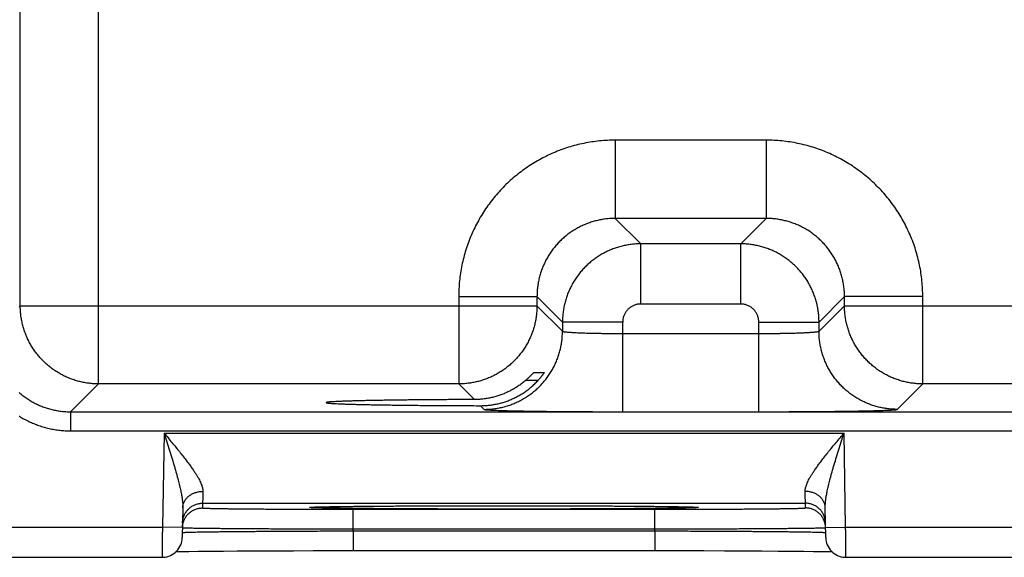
# Model space of a CAD drawing. Header units: inches. Extents: x 0 to 34, y 0 to 22.
# Tile 68 of 93: x 19.778 to 20.758, y 14.004 to 14.54. Entities that reach past the tile are written whole.
import ezdxf

# ---------------------------------------------------------------- set-up
doc = ezdxf.new("R2010")
doc.units = ezdxf.units.IN
doc.header["$LTSCALE"] = 1.87
doc.header["$MEASUREMENT"] = 0
doc.layers.get('0').update_dxf_attribs({"linetype": 'CONTINUOUS'})

msp = doc.modelspace()

# ---------------------------------------------------------------- linework, layer by layer
at = {"color": 7, "linetype": 'CONTINUOUS'}
for p, q in [((19.85624, 14.17699), (19.85624, 17.2997)), ((19.77825, 14.25498), (19.77825, 17.22171)), ((20.52126, 14.41998), (20.37095, 14.41998)), ((20.37095, 14.41998), (20.37095, 14.34199)), ((20.52126, 14.41998), (20.52126, 14.34199)), ((20.52126, 14.34199), (20.37095, 14.34199)), ((20.37095, 14.34199), (20.39632, 14.31662)), ((20.52126, 14.34199), (20.49589, 14.31662)), ((20.49589, 14.31662), (20.39632, 14.31662)), ((20.39632, 14.25663), (20.39632, 14.31662)), ((20.49589, 14.25663), (20.49589, 14.31662)), ((20.21497, 14.264), (20.29296, 14.264)), ((20.21497, 14.264), (20.21497, 14.17699)), ((20.29296, 14.264), (20.31833, 14.23863)), ((20.29296, 14.264), (20.29296, 14.25498)), ((20.59925, 14.264), (20.57388, 14.23863)), ((20.67724, 14.264), (20.59925, 14.264)), ((20.59925, 14.25498), (20.59925, 14.264)), ((20.67724, 14.17699), (20.67724, 14.264)), ((19.7771, 14.25383), (19.77825, 14.25498)), ((19.77825, 14.25498), (20.29296, 14.25498)), ((20.29296, 14.25498), (20.31833, 14.22961)), ((20.49589, 14.25663), (20.39632, 14.25663)), ((20.57388, 14.22961), (20.59925, 14.25498)), ((20.59925, 14.25498), (21.22296, 14.25498)), ((20.37832, 14.23863), (20.31833, 14.23863)), ((20.31833, 14.23863), (20.31833, 14.22961)), ((20.37832, 14.14925), (20.37832, 14.23863)), ((20.51389, 14.23863), (20.57388, 14.23863)), ((20.51389, 14.14925), (20.51389, 14.23863)), ((20.57388, 14.22961), (20.57388, 14.23863)), ((20.37832, 14.22724), (20.51389, 14.22724)), ((20.28971, 14.18821), (20.3, 14.18821)), ((19.82842, 14.14917), (19.85624, 14.17699)), ((20.21497, 14.17699), (19.85624, 14.17699)), ((20.21497, 14.17699), (20.23057, 14.16139)), ((20.29403, 14.18048), (20.28166, 14.18048)), ((20.65187, 14.15162), (20.67724, 14.17699)), ((21.14497, 14.17699), (20.67724, 14.17699)), ((20.23669, 14.15527), (20.24034, 14.15162)), ((19.82842, 14.14917), (23.49879, 14.14917)), ((19.82842, 14.14917), (19.82842, 14.13017)), ((20.37832, 14.14925), (20.51389, 14.14925)), ((19.82842, 14.13017), (23.49879, 14.13017)), ((19.92143, 14.128), (19.91979, 14.03411)), ((19.92143, 14.128), (20.59878, 14.128)), ((20.60042, 14.03411), (20.59878, 14.128)), ((19.95986, 14.058), (19.95978, 14.05332)), ((19.95986, 14.058), (20.56034, 14.058)), ((20.08354, 14.05455), (20.08989, 14.05466)), ((20.08989, 14.05466), (20.09779, 14.05478)), ((20.09779, 14.05478), (20.10745, 14.0549)), ((20.10745, 14.0549), (20.11912, 14.05502)), ((20.11912, 14.05502), (20.13335, 14.05514)), ((20.13335, 14.05514), (20.14794, 14.05524)), ((20.14794, 14.05524), (20.16571, 14.05534)), ((20.16571, 14.05534), (20.18673, 14.05542)), ((20.18673, 14.05542), (20.20618, 14.05548)), ((20.20618, 14.05548), (20.22841, 14.05553)), ((20.22841, 14.05553), (20.24713, 14.05555)), ((20.24713, 14.05555), (20.26676, 14.05555)), ((20.26676, 14.05555), (20.28734, 14.05553)), ((20.28734, 14.05553), (20.31222, 14.05549)), ((20.31222, 14.05549), (20.33432, 14.05542)), ((20.33432, 14.05542), (20.35385, 14.05534)), ((20.35385, 14.05534), (20.37093, 14.05525)), ((20.37093, 14.05525), (20.38563, 14.05515)), ((20.38563, 14.05515), (20.40099, 14.05502)), ((20.40099, 14.05502), (20.41351, 14.05489)), ((20.41351, 14.05489), (20.4237, 14.05476)), ((20.4237, 14.05476), (20.43193, 14.05464)), ((20.43193, 14.05464), (20.43845, 14.05452)), ((20.56042, 14.05332), (20.56034, 14.058)), ((19.94013, 14.05351), (19.93961, 14.02376)), ((20.0688, 14.0541), (20.06901, 14.05411)), ((20.06901, 14.05411), (20.06928, 14.05413)), ((20.06928, 14.05413), (20.06962, 14.05415)), ((20.06962, 14.05415), (20.07003, 14.05417)), ((20.07003, 14.05417), (20.07077, 14.0542)), ((20.07077, 14.0542), (20.07165, 14.05424)), ((20.07165, 14.05424), (20.0731, 14.05429)), ((20.0731, 14.05429), (20.07543, 14.05436)), ((20.07543, 14.05436), (20.07856, 14.05445)), ((20.07856, 14.05445), (20.08354, 14.05455)), ((20.10974, 14.05201), (20.41047, 14.05201)), ((20.10974, 14.03236), (20.10974, 14.05201)), ((20.41047, 14.03236), (20.41047, 14.05201)), ((20.43845, 14.05452), (20.44342, 14.0544)), ((20.44342, 14.0544), (20.44638, 14.05432)), ((20.44638, 14.05432), (20.44804, 14.05426)), ((20.44804, 14.05426), (20.44931, 14.05421)), ((20.44931, 14.05421), (20.44998, 14.05418)), ((20.44998, 14.05418), (20.45052, 14.05415)), ((20.45052, 14.05415), (20.45095, 14.05413)), ((20.58059, 14.02376), (20.58007, 14.05351)), ((19.7501, 14.03411), (19.91979, 14.03411)), ((19.93979, 14.03376), (19.91979, 14.03411)), ((20.1097, 14.03044), (20.10974, 14.03236)), ((20.1097, 14.03044), (20.4105, 14.03044)), ((20.1097, 14.03044), (20.1097, 14.01079)), ((20.10974, 14.03236), (20.41047, 14.03236)), ((20.4105, 14.03044), (20.41047, 14.03236)), ((20.4105, 14.03044), (20.4105, 14.01079)), ((20.58042, 14.03376), (20.60042, 14.03411)), ((20.60042, 14.03411), (20.84979, 14.03411)), ((19.9335, 14.00974), (19.93893, 14.00985)), ((19.93893, 14.00985), (19.94614, 14.00997)), ((19.94614, 14.00997), (19.95538, 14.01009)), ((19.95538, 14.01009), (19.96682, 14.01022)), ((19.96682, 14.01022), (19.98067, 14.01034)), ((19.98067, 14.01034), (19.99434, 14.01044)), ((19.99434, 14.01044), (20.01029, 14.01054)), ((20.01029, 14.01054), (20.02887, 14.01063)), ((20.02887, 14.01063), (20.05044, 14.0107)), ((20.05044, 14.0107), (20.07008, 14.01075)), ((20.07008, 14.01075), (20.09209, 14.01078)), ((20.09209, 14.01078), (20.43607, 14.01077)), ((20.43607, 14.01077), (20.45923, 14.01073)), ((20.45923, 14.01073), (20.47964, 14.01067)), ((20.47964, 14.01067), (20.49758, 14.0106)), ((20.49758, 14.0106), (20.51695, 14.0105)), ((20.51695, 14.0105), (20.53331, 14.01039)), ((20.53331, 14.01039), (20.5471, 14.01028)), ((20.5471, 14.01028), (20.55867, 14.01016)), ((20.55867, 14.01016), (20.5683, 14.01005)), ((20.5683, 14.01005), (20.5762, 14.00994)), ((20.5762, 14.00994), (20.58257, 14.00983)), ((20.58257, 14.00983), (20.5867, 14.00974)), ((19.74075, 14.00411), (19.91962, 14.00411)), ((20.60059, 14.00411), (20.84962, 14.00411))]:
    msp.add_line(p, q, dxfattribs=at)
for points in [[(20.06862, 14.05408), (20.06863, 14.05408), (20.06867, 14.05409), (20.06872, 14.05409), (20.0688, 14.0541)], [(20.45095, 14.05413), (20.45126, 14.05411), (20.45138, 14.0541), (20.45147, 14.05409), (20.45154, 14.05409), (20.45157, 14.05408), (20.45158, 14.05408)], [(19.91962, 14.00411), (19.92065, 14.00413), (19.92252, 14.00432), (19.92436, 14.00468), (19.92616, 14.00521), (19.9279, 14.00591), (19.92957, 14.00676), (19.93115, 14.00777), (19.93263, 14.00892), (19.934, 14.01021), (19.93524, 14.01162), (19.93634, 14.01314), (19.93729, 14.01475), (19.93809, 14.01645), (19.93873, 14.01822), (19.9392, 14.02003), (19.93949, 14.02189), (19.93961, 14.02376)], [(20.58059, 14.02376), (20.58071, 14.02189), (20.58101, 14.02003), (20.58148, 14.01822), (20.58211, 14.01645), (20.58291, 14.01475), (20.58387, 14.01314), (20.58497, 14.01162), (20.58621, 14.01021), (20.58757, 14.00892), (20.58905, 14.00777), (20.59063, 14.00676), (20.5923, 14.00591), (20.59404, 14.00521), (20.59584, 14.00468), (20.59768, 14.00432), (20.59955, 14.00413), (20.60059, 14.00411)]]:
    msp.add_lwpolyline(points, dxfattribs=at)
for points, knots in [([(20.37095, 14.41998), (20.36834, 14.41998), (20.3631, 14.41984), (20.35526, 14.41925), (20.34743, 14.41826), (20.33964, 14.41687), (20.33193, 14.41509), (20.32431, 14.41291), (20.31682, 14.41035), (20.30946, 14.40742), (20.30227, 14.40412), (20.29526, 14.40046), (20.28844, 14.39645), (20.28183, 14.3921), (20.27545, 14.38741), (20.26932, 14.38241), (20.26345, 14.37711), (20.25785, 14.37151), (20.25254, 14.36564), (20.24754, 14.35951), (20.24286, 14.35313), (20.23851, 14.34652), (20.23449, 14.3397), (20.23083, 14.33269), (20.22753, 14.3255), (20.2246, 14.31815), (20.22204, 14.31065), (20.21986, 14.30303), (20.21808, 14.29531), (20.21669, 14.28752), (20.2157, 14.27969), (20.2151, 14.27185), (20.21497, 14.26661), (20.21497, 14.264)], [0, 0, 0, 0, 0.031979, 0.064086, 0.096291, 0.128566, 0.160883, 0.193216, 0.225536, 0.257829, 0.290105, 0.322378, 0.354659, 0.386949, 0.419243, 0.451534, 0.483821, 0.516107, 0.548394, 0.580687, 0.612982, 0.645273, 0.677553, 0.709824, 0.7421, 0.774397, 0.806726, 0.839071, 0.871402, 0.903689, 0.935904, 0.968018, 1, 1, 1, 1]), ([(20.67724, 14.264), (20.67723, 14.26661), (20.6771, 14.27185), (20.67651, 14.27969), (20.67552, 14.28752), (20.67413, 14.2953), (20.67235, 14.30302), (20.67017, 14.31064), (20.66761, 14.31813), (20.66468, 14.32548), (20.66138, 14.33267), (20.65772, 14.33969), (20.65371, 14.34651), (20.64936, 14.35311), (20.64467, 14.35949), (20.63967, 14.36563), (20.63437, 14.3715), (20.62877, 14.3771), (20.6229, 14.3824), (20.61677, 14.3874), (20.61039, 14.39209), (20.60378, 14.39644), (20.59696, 14.40045), (20.58995, 14.40411), (20.58276, 14.40741), (20.5754, 14.41035), (20.56791, 14.41291), (20.56029, 14.41508), (20.55257, 14.41687), (20.54478, 14.41826), (20.53695, 14.41925), (20.52911, 14.41984), (20.52387, 14.41998), (20.52126, 14.41998)], [0, 0, 0, 0, 0.031979, 0.064086, 0.096291, 0.128566, 0.160883, 0.193216, 0.225536, 0.257829, 0.290105, 0.322378, 0.354659, 0.386949, 0.419243, 0.451534, 0.483821, 0.516107, 0.548394, 0.580687, 0.612982, 0.645273, 0.677553, 0.709824, 0.7421, 0.774397, 0.806726, 0.839071, 0.871402, 0.903689, 0.935904, 0.968018, 1, 1, 1, 1]), ([(20.37095, 14.34199), (20.36938, 14.34199), (20.36623, 14.34189), (20.36153, 14.34147), (20.35686, 14.34076), (20.35225, 14.33977), (20.34771, 14.3385), (20.34325, 14.33696), (20.33889, 14.33516), (20.33466, 14.3331), (20.33056, 14.33079), (20.3266, 14.32823), (20.32281, 14.32544), (20.3192, 14.32243), (20.31577, 14.3192), (20.31254, 14.31577), (20.30952, 14.31216), (20.30673, 14.30836), (20.30417, 14.3044), (20.30185, 14.3003), (20.29979, 14.29606), (20.29798, 14.2917), (20.29644, 14.28724), (20.29518, 14.28269), (20.29419, 14.27808), (20.29348, 14.27342), (20.29305, 14.26872), (20.29296, 14.26557), (20.29296, 14.264)], [0, 0, 0, 0, 0.038497, 0.077002, 0.115502, 0.153996, 0.19248, 0.230953, 0.26941, 0.30785, 0.346268, 0.384669, 0.423062, 0.461457, 0.499861, 0.538279, 0.576713, 0.615163, 0.653624, 0.692091, 0.730564, 0.769041, 0.807523, 0.846009, 0.884498, 0.922993, 0.961494, 1, 1, 1, 1]), ([(20.59925, 14.264), (20.59925, 14.26557), (20.59915, 14.26872), (20.59873, 14.27342), (20.59802, 14.27808), (20.59703, 14.2827), (20.59576, 14.28724), (20.59422, 14.2917), (20.59242, 14.29605), (20.59036, 14.30029), (20.58804, 14.30439), (20.58549, 14.30834), (20.5827, 14.31213), (20.57969, 14.31575), (20.57646, 14.31918), (20.57303, 14.32241), (20.56941, 14.32542), (20.56562, 14.32822), (20.56166, 14.33078), (20.55755, 14.33309), (20.55331, 14.33516), (20.54896, 14.33696), (20.5445, 14.3385), (20.53995, 14.33977), (20.53534, 14.34076), (20.53068, 14.34147), (20.52598, 14.34189), (20.52283, 14.34199), (20.52126, 14.34199)], [0, 0, 0, 0, 0.038497, 0.077002, 0.115502, 0.153996, 0.19248, 0.230953, 0.26941, 0.30785, 0.346268, 0.384669, 0.423062, 0.461457, 0.499861, 0.538279, 0.576713, 0.615163, 0.653624, 0.692091, 0.730564, 0.769041, 0.807523, 0.846009, 0.884498, 0.922993, 0.961494, 1, 1, 1, 1]), ([(20.39632, 14.31662), (20.39475, 14.31662), (20.3916, 14.31652), (20.38691, 14.31609), (20.38225, 14.31538), (20.37763, 14.31439), (20.37309, 14.31312), (20.36864, 14.31159), (20.36428, 14.30978), (20.36005, 14.30772), (20.35595, 14.3054), (20.352, 14.30285), (20.3482, 14.30006), (20.34459, 14.29705), (20.34116, 14.29382), (20.33793, 14.29039), (20.33491, 14.28677), (20.33212, 14.28298), (20.32956, 14.27902), (20.32724, 14.27491), (20.32517, 14.27067), (20.32336, 14.26632), (20.32182, 14.26186), (20.32056, 14.25732), (20.31956, 14.2527), (20.31885, 14.24804), (20.31842, 14.24334), (20.31833, 14.2402), (20.31833, 14.23863)], [0, 0, 0, 0, 0.038467, 0.07695, 0.115437, 0.153919, 0.192395, 0.230861, 0.269314, 0.307752, 0.346177, 0.384588, 0.422991, 0.461394, 0.499807, 0.538238, 0.576686, 0.615147, 0.653618, 0.692097, 0.730582, 0.76907, 0.807559, 0.846048, 0.884537, 0.923027, 0.961517, 1, 1, 1, 1]), ([(20.57388, 14.23863), (20.57388, 14.2402), (20.57378, 14.24334), (20.57335, 14.24804), (20.57264, 14.2527), (20.57165, 14.25731), (20.57038, 14.26185), (20.56885, 14.26631), (20.56704, 14.27066), (20.56498, 14.2749), (20.56266, 14.279), (20.56011, 14.28295), (20.55732, 14.28674), (20.5543, 14.29036), (20.55108, 14.29379), (20.54765, 14.29702), (20.54403, 14.30003), (20.54024, 14.30283), (20.53628, 14.30539), (20.53217, 14.30771), (20.52793, 14.30978), (20.52358, 14.31158), (20.51912, 14.31312), (20.51458, 14.31439), (20.50996, 14.31538), (20.5053, 14.31609), (20.5006, 14.31652), (20.49746, 14.31662), (20.49589, 14.31662)], [0, 0, 0, 0, 0.038467, 0.07695, 0.115437, 0.153919, 0.192395, 0.230861, 0.269314, 0.307752, 0.346177, 0.384588, 0.422991, 0.461394, 0.499807, 0.538238, 0.576686, 0.615147, 0.653618, 0.692097, 0.730582, 0.76907, 0.807559, 0.846048, 0.884537, 0.923027, 0.961517, 1, 1, 1, 1]), ([(19.85624, 14.17699), (19.85466, 14.17699), (19.85152, 14.17708), (19.84683, 14.17751), (19.84217, 14.17822), (19.83756, 14.17921), (19.83302, 14.18048), (19.82857, 14.18202), (19.82421, 14.18382), (19.81997, 14.18589), (19.81587, 14.1882), (19.81191, 14.19076), (19.80811, 14.19356), (19.80449, 14.19658), (19.80106, 14.19981), (19.79783, 14.20324), (19.79481, 14.20686), (19.79202, 14.21066), (19.78946, 14.21462), (19.78714, 14.21872), (19.78508, 14.22296), (19.78327, 14.22732), (19.78174, 14.23177), (19.78047, 14.23631), (19.77948, 14.24092), (19.77877, 14.24558), (19.77834, 14.25027), (19.77825, 14.25341), (19.77825, 14.25498)], [0, 0, 0, 0, 0.038462, 0.076924, 0.115388, 0.153851, 0.192316, 0.230781, 0.269247, 0.307713, 0.346179, 0.384646, 0.423113, 0.46158, 0.500047, 0.538514, 0.576981, 0.615448, 0.653913, 0.692381, 0.730846, 0.76931, 0.807772, 0.846237, 0.884705, 0.923155, 0.961583, 1, 1, 1, 1]), ([(20.29296, 14.25498), (20.29296, 14.25341), (20.29286, 14.25026), (20.29243, 14.24557), (20.29172, 14.24091), (20.29073, 14.2363), (20.28947, 14.23176), (20.28793, 14.22731), (20.28612, 14.22295), (20.28406, 14.21871), (20.28174, 14.21461), (20.27918, 14.21065), (20.27639, 14.20685), (20.27337, 14.20323), (20.27014, 14.1998), (20.26671, 14.19657), (20.26308, 14.19355), (20.25929, 14.19076), (20.25533, 14.1882), (20.25122, 14.18588), (20.24698, 14.18382), (20.24263, 14.18201), (20.23817, 14.18048), (20.23363, 14.17921), (20.22903, 14.17822), (20.22437, 14.17751), (20.21968, 14.17708), (20.21654, 14.17699), (20.21497, 14.17699)], [0, 0, 0, 0, 0.038462, 0.076924, 0.115388, 0.153851, 0.192316, 0.230781, 0.269247, 0.307713, 0.346179, 0.384646, 0.423113, 0.46158, 0.500047, 0.538514, 0.576981, 0.615448, 0.653913, 0.692381, 0.730846, 0.76931, 0.807772, 0.846237, 0.884705, 0.923155, 0.961583, 1, 1, 1, 1]), ([(20.39632, 14.25663), (20.3958, 14.25663), (20.39476, 14.25658), (20.39321, 14.25638), (20.39167, 14.25604), (20.39017, 14.25557), (20.38871, 14.25497), (20.38731, 14.25424), (20.38599, 14.2534), (20.38474, 14.25244), (20.38358, 14.25137), (20.38251, 14.25021), (20.38155, 14.24896), (20.38071, 14.24764), (20.37998, 14.24624), (20.37938, 14.24478), (20.37891, 14.24328), (20.37857, 14.24174), (20.37836, 14.24019), (20.37832, 14.23915), (20.37832, 14.23863)], [0, 0, 0, 0, 0.055001, 0.110383, 0.166, 0.221714, 0.277394, 0.333007, 0.38861, 0.444244, 0.499901, 0.555564, 0.611212, 0.666826, 0.722451, 0.778158, 0.833908, 0.889563, 0.944976, 1, 1, 1, 1]), ([(20.51389, 14.23863), (20.51389, 14.23915), (20.51384, 14.24019), (20.51364, 14.24174), (20.5133, 14.24328), (20.51283, 14.24478), (20.51223, 14.24624), (20.5115, 14.24763), (20.51066, 14.24896), (20.5097, 14.25021), (20.50863, 14.25137), (20.50747, 14.25243), (20.50622, 14.25339), (20.5049, 14.25424), (20.5035, 14.25497), (20.50204, 14.25557), (20.50054, 14.25604), (20.499, 14.25638), (20.49745, 14.25658), (20.49641, 14.25663), (20.49589, 14.25663)], [0, 0, 0, 0, 0.055001, 0.110383, 0.166, 0.221714, 0.277394, 0.333007, 0.38861, 0.444244, 0.499901, 0.555564, 0.611212, 0.666826, 0.722451, 0.778158, 0.833908, 0.889563, 0.944976, 1, 1, 1, 1]), ([(20.67724, 14.17699), (20.67566, 14.17699), (20.67252, 14.17708), (20.66783, 14.17751), (20.66317, 14.17822), (20.65856, 14.17921), (20.65402, 14.18048), (20.64957, 14.18202), (20.64521, 14.18382), (20.64097, 14.18589), (20.63687, 14.1882), (20.63291, 14.19076), (20.62911, 14.19356), (20.62549, 14.19658), (20.62206, 14.19981), (20.61883, 14.20324), (20.61581, 14.20686), (20.61302, 14.21066), (20.61046, 14.21462), (20.60814, 14.21872), (20.60608, 14.22296), (20.60427, 14.22732), (20.60274, 14.23177), (20.60147, 14.23631), (20.60048, 14.24092), (20.59977, 14.24558), (20.59934, 14.25027), (20.59925, 14.25341), (20.59925, 14.25498)], [0, 0, 0, 0, 0.038462, 0.076924, 0.115388, 0.153851, 0.192316, 0.230781, 0.269247, 0.307713, 0.346179, 0.384646, 0.423113, 0.46158, 0.500047, 0.538514, 0.576981, 0.615448, 0.653913, 0.692381, 0.730846, 0.76931, 0.807772, 0.846237, 0.884705, 0.923155, 0.961583, 1, 1, 1, 1]), ([(20.24034, 14.15162), (20.24191, 14.15162), (20.24505, 14.15171), (20.24974, 14.15214), (20.2544, 14.15285), (20.25901, 14.15384), (20.26355, 14.15511), (20.26801, 14.15665), (20.27236, 14.15845), (20.2766, 14.16052), (20.2807, 14.16283), (20.28466, 14.16539), (20.28846, 14.16819), (20.29208, 14.1712), (20.29551, 14.17444), (20.29874, 14.17787), (20.30176, 14.18149), (20.30455, 14.18528), (20.30711, 14.18924), (20.30943, 14.19335), (20.31149, 14.19759), (20.3133, 14.20194), (20.31484, 14.2064), (20.3161, 14.21093), (20.31709, 14.21554), (20.3178, 14.2202), (20.31823, 14.2249), (20.31833, 14.22804), (20.31833, 14.22961)], [0, 0, 0, 0, 0.038458, 0.076918, 0.115377, 0.153838, 0.192299, 0.23076, 0.269223, 0.307685, 0.346148, 0.384612, 0.423075, 0.461539, 0.500003, 0.538466, 0.57693, 0.615393, 0.653856, 0.692319, 0.730781, 0.769243, 0.807704, 0.846165, 0.884624, 0.923084, 0.961542, 1, 1, 1, 1]), ([(20.31833, 14.22961), (20.31836, 14.22953), (20.3186, 14.22941), (20.31904, 14.22927), (20.31974, 14.22912), (20.32068, 14.22897), (20.32186, 14.22883), (20.32327, 14.22869), (20.32492, 14.22855), (20.32679, 14.22841), (20.32887, 14.22828), (20.33117, 14.22816), (20.33366, 14.22804), (20.33633, 14.22793), (20.33919, 14.22782), (20.3422, 14.22772), (20.34537, 14.22763), (20.34867, 14.22755), (20.3521, 14.22748), (20.35564, 14.22742), (20.35927, 14.22736), (20.36299, 14.22732), (20.36676, 14.22728), (20.37059, 14.22726), (20.37445, 14.22724), (20.37703, 14.22724), (20.37832, 14.22724)], [0, 0, 0, 0, 0.00413, 0.01195, 0.023749, 0.039557, 0.05934, 0.083031, 0.110538, 0.14175, 0.176541, 0.214766, 0.256267, 0.300872, 0.348394, 0.398635, 0.451384, 0.506421, 0.563518, 0.622436, 0.68293, 0.744744, 0.80762, 0.871299, 0.935517, 1, 1, 1, 1]), ([(20.51389, 14.22724), (20.51518, 14.22724), (20.51776, 14.22724), (20.52162, 14.22726), (20.52544, 14.22728), (20.52922, 14.22732), (20.53293, 14.22736), (20.53656, 14.22742), (20.5401, 14.22748), (20.54353, 14.22755), (20.54684, 14.22763), (20.55, 14.22772), (20.55302, 14.22782), (20.55587, 14.22793), (20.55855, 14.22804), (20.56104, 14.22816), (20.56333, 14.22828), (20.56542, 14.22841), (20.56729, 14.22855), (20.56893, 14.22869), (20.57035, 14.22883), (20.57153, 14.22897), (20.57247, 14.22912), (20.57317, 14.22927), (20.57361, 14.22941), (20.57384, 14.22953), (20.57388, 14.22961)], [0, 0, 0, 0, 0.064483, 0.128701, 0.19238, 0.255256, 0.31707, 0.377564, 0.436482, 0.493579, 0.548616, 0.601365, 0.651606, 0.699128, 0.743733, 0.785234, 0.823459, 0.85825, 0.889462, 0.916969, 0.94066, 0.960443, 0.976251, 0.98805, 0.99587, 1, 1, 1, 1]), ([(20.65187, 14.15162), (20.6503, 14.15162), (20.64715, 14.15171), (20.64246, 14.15214), (20.6378, 14.15285), (20.63319, 14.15384), (20.62865, 14.15511), (20.6242, 14.15665), (20.61984, 14.15845), (20.61561, 14.16052), (20.6115, 14.16283), (20.60754, 14.16539), (20.60375, 14.16819), (20.60013, 14.1712), (20.59669, 14.17444), (20.59346, 14.17787), (20.59045, 14.18149), (20.58765, 14.18528), (20.58509, 14.18924), (20.58278, 14.19335), (20.58071, 14.19759), (20.57891, 14.20194), (20.57737, 14.2064), (20.5761, 14.21093), (20.57511, 14.21554), (20.5744, 14.2202), (20.57397, 14.2249), (20.57388, 14.22804), (20.57388, 14.22961)], [0, 0, 0, 0, 0.038458, 0.076918, 0.115377, 0.153838, 0.192299, 0.23076, 0.269223, 0.307685, 0.346148, 0.384612, 0.423075, 0.461539, 0.500003, 0.538466, 0.57693, 0.615393, 0.653856, 0.692319, 0.730781, 0.769243, 0.807704, 0.846165, 0.884624, 0.923084, 0.961542, 1, 1, 1, 1]), ([(20.28166, 14.18048), (20.28203, 14.18079), (20.28273, 14.18141), (20.28374, 14.18232), (20.28467, 14.18319), (20.28552, 14.18401), (20.28629, 14.18476), (20.28697, 14.18544), (20.28756, 14.18604), (20.28807, 14.18657), (20.28851, 14.18702), (20.28886, 14.18739), (20.28915, 14.18769), (20.28937, 14.18791), (20.28953, 14.18808), (20.28964, 14.18816), (20.28969, 14.18821), (20.28971, 14.18821)], [0, 0, 0, 0, 0.129156, 0.251572, 0.365918, 0.471753, 0.568027, 0.654065, 0.730037, 0.7957, 0.851303, 0.897496, 0.934446, 0.962591, 0.98264, 0.994937, 1, 1, 1, 1]), ([(20.3, 14.18821), (20.30002, 14.18821), (20.29999, 14.18814), (20.29995, 14.18807), (20.29984, 14.18788), (20.29969, 14.18765), (20.29948, 14.18733), (20.29922, 14.18694), (20.2989, 14.18648), (20.29851, 14.18594), (20.29805, 14.18532), (20.29753, 14.18464), (20.29695, 14.1839), (20.2963, 14.1831), (20.2956, 14.18225), (20.29483, 14.18137), (20.2943, 14.18078), (20.29403, 14.18048)], [0, 0, 0, 0, 0.003267, 0.0145, 0.034464, 0.063369, 0.101625, 0.14975, 0.207832, 0.275643, 0.353538, 0.441362, 0.538195, 0.643006, 0.755725, 0.87523, 1, 1, 1, 1]), ([(20.2601, 14.15884), (20.2615, 14.15928), (20.26427, 14.16023), (20.26835, 14.16191), (20.27237, 14.16384), (20.27629, 14.16601), (20.28012, 14.16843), (20.28383, 14.17109), (20.2874, 14.17398), (20.29082, 14.17711), (20.29298, 14.17933), (20.29403, 14.18048)], [0, 0, 0, 0, 0.107696, 0.216126, 0.325393, 0.435538, 0.546676, 0.658739, 0.77174, 0.885511, 1, 1, 1, 1]), ([(20.28166, 14.18048), (20.28058, 14.17954), (20.27836, 14.17773), (20.2749, 14.17521), (20.27134, 14.1729), (20.26768, 14.17079), (20.26393, 14.1689), (20.26139, 14.16778), (20.2601, 14.16725)], [0, 0, 0, 0, 0.169498, 0.337871, 0.505137, 0.671262, 0.836237, 1, 1, 1, 1]), ([(19.77709, 14.16843), (19.77814, 14.16752), (19.78042, 14.16563), (19.78407, 14.16294), (19.78803, 14.16038), (19.79214, 14.15806), (19.79638, 14.156), (19.80073, 14.15419), (19.80519, 14.15266), (19.80973, 14.15139), (19.81434, 14.1504), (19.81901, 14.14969), (19.8237, 14.14926), (19.82685, 14.14917), (19.82842, 14.14917)], [0, 0, 0, 0, 0.074497, 0.158586, 0.242705, 0.326839, 0.410974, 0.49511, 0.579251, 0.663396, 0.747549, 0.831704, 0.915856, 1, 1, 1, 1]), ([(20.2601, 14.16725), (20.25875, 14.1667), (20.25603, 14.16567), (20.25188, 14.16436), (20.24768, 14.16329), (20.24344, 14.16245), (20.23917, 14.16185), (20.23488, 14.16148), (20.23201, 14.16139), (20.23057, 14.16139)], [0, 0, 0, 0, 0.144497, 0.288137, 0.431028, 0.573541, 0.715677, 0.857808, 1, 1, 1, 1]), ([(20.23057, 14.16139), (20.22768, 14.16138), (20.22194, 14.16136), (20.21337, 14.16132), (20.20492, 14.16128), (20.19661, 14.16123), (20.18846, 14.16117), (20.18048, 14.1611), (20.17271, 14.16103), (20.16515, 14.16095), (20.15782, 14.16086), (20.15075, 14.16077), (20.14395, 14.16067), (20.13744, 14.16057), (20.13124, 14.16046), (20.12535, 14.16035), (20.1198, 14.16023), (20.1146, 14.1601), (20.10976, 14.15998), (20.10529, 14.15984), (20.10121, 14.15971), (20.09752, 14.15957), (20.09423, 14.15943), (20.09136, 14.15928), (20.08891, 14.15914), (20.08687, 14.15899), (20.08531, 14.15885), (20.08407, 14.15869), (20.08348, 14.15858), (20.08295, 14.15843), (20.08297, 14.15835), (20.08297, 14.15834)], [0, 0, 0, 0, 0.058634, 0.116682, 0.173929, 0.230186, 0.28543, 0.339491, 0.39217, 0.44336, 0.493009, 0.540931, 0.58696, 0.631071, 0.673144, 0.713021, 0.750607, 0.785876, 0.818696, 0.848953, 0.876623, 0.901639, 0.923908, 0.943372, 0.960023, 0.973799, 0.984658, 0.992597, 0.99762, 0.999819, 1, 1, 1, 1]), ([(20.08297, 14.15834), (20.08299, 14.1583), (20.08327, 14.15808), (20.08384, 14.15806), (20.0849, 14.15786), (20.08636, 14.15774), (20.08826, 14.15758), (20.09058, 14.15744), (20.09333, 14.15729), (20.09649, 14.15715), (20.10006, 14.15701), (20.10402, 14.15687), (20.10838, 14.15674), (20.11311, 14.15661), (20.1182, 14.15649), (20.12365, 14.15636), (20.12944, 14.15625), (20.13555, 14.15614), (20.14197, 14.15603), (20.14869, 14.15593), (20.15568, 14.15584), (20.16293, 14.15575), (20.17042, 14.15567), (20.17813, 14.1556), (20.18605, 14.15553), (20.19415, 14.15547), (20.20242, 14.15541), (20.21083, 14.15537), (20.21936, 14.15533), (20.22799, 14.1553), (20.23378, 14.15528), (20.23669, 14.15527)], [0, 0, 0, 0, 0.001242, 0.00523, 0.012018, 0.02161, 0.033994, 0.049163, 0.067066, 0.087638, 0.11087, 0.1367, 0.165033, 0.195799, 0.228974, 0.264443, 0.302074, 0.34184, 0.383645, 0.427335, 0.472789, 0.519982, 0.568752, 0.618917, 0.670422, 0.723167, 0.776956, 0.831622, 0.887144, 0.94334, 1, 1, 1, 1]), ([(20.23669, 14.15527), (20.23801, 14.15527), (20.24065, 14.15533), (20.2446, 14.15563), (20.24852, 14.15612), (20.25242, 14.15681), (20.25629, 14.15771), (20.25884, 14.15844), (20.2601, 14.15884)], [0, 0, 0, 0, 0.166723, 0.3331, 0.499371, 0.665779, 0.832571, 1, 1, 1, 1]), ([(19.7771, 14.14486), (19.77721, 14.14479), (19.77883, 14.14378), (19.78204, 14.14192), (19.78683, 14.13949), (19.79174, 14.13732), (19.79677, 14.13543), (19.8019, 14.13382), (19.80711, 14.13249), (19.81238, 14.13146), (19.81771, 14.13072), (19.82306, 14.13027), (19.82663, 14.13017), (19.82842, 14.13017)], [0, 0, 0, 0, 0.00705, 0.10632, 0.205619, 0.304939, 0.404253, 0.503556, 0.602889, 0.702278, 0.801658, 0.90093, 1, 1, 1, 1]), ([(20.24034, 14.15162), (20.24042, 14.15154), (20.24077, 14.15147), (20.24142, 14.15134), (20.24247, 14.15123), (20.24387, 14.15111), (20.24564, 14.15099), (20.24777, 14.15088), (20.25024, 14.15076), (20.25306, 14.15065), (20.25622, 14.15054), (20.2597, 14.15043), (20.2635, 14.15032), (20.26761, 14.15022), (20.27202, 14.15012), (20.27671, 14.15003), (20.28168, 14.14994), (20.28691, 14.14985), (20.29238, 14.14977), (20.29809, 14.1497), (20.304, 14.14963), (20.31012, 14.14957), (20.31642, 14.14951), (20.32288, 14.14945), (20.32951, 14.14941), (20.33627, 14.14936), (20.34314, 14.14933), (20.3501, 14.1493), (20.35712, 14.14928), (20.36418, 14.14926), (20.37125, 14.14925), (20.37596, 14.14925), (20.37832, 14.14925)], [0, 0, 0, 0, 0.002378, 0.007308, 0.014869, 0.025071, 0.037905, 0.053342, 0.071326, 0.09179, 0.114676, 0.139929, 0.167486, 0.197283, 0.229249, 0.263298, 0.29933, 0.337242, 0.376933, 0.418289, 0.46119, 0.505519, 0.55118, 0.598071, 0.646089, 0.6951, 0.744934, 0.795408, 0.846337, 0.897536, 0.94882, 1, 1, 1, 1]), ([(20.51389, 14.14925), (20.51624, 14.14925), (20.52096, 14.14925), (20.52803, 14.14926), (20.53509, 14.14928), (20.54211, 14.1493), (20.54907, 14.14933), (20.55594, 14.14936), (20.5627, 14.14941), (20.56932, 14.14945), (20.57579, 14.14951), (20.58209, 14.14957), (20.5882, 14.14963), (20.59412, 14.1497), (20.59982, 14.14977), (20.6053, 14.14985), (20.61053, 14.14994), (20.61549, 14.15003), (20.62019, 14.15012), (20.6246, 14.15022), (20.62871, 14.15032), (20.63251, 14.15043), (20.63599, 14.15054), (20.63914, 14.15065), (20.64196, 14.15076), (20.64444, 14.15088), (20.64657, 14.15099), (20.64833, 14.15111), (20.64973, 14.15123), (20.65078, 14.15134), (20.65143, 14.15147), (20.65179, 14.15154), (20.65187, 14.15162)], [0, 0, 0, 0, 0.051179, 0.102463, 0.153662, 0.204591, 0.255065, 0.304899, 0.353911, 0.401928, 0.44882, 0.494481, 0.53881, 0.58171, 0.623067, 0.662757, 0.70067, 0.736701, 0.77075, 0.802717, 0.832514, 0.860071, 0.885324, 0.90821, 0.928674, 0.946658, 0.962095, 0.974929, 0.985131, 0.992692, 0.997622, 1, 1, 1, 1]), ([(19.92143, 14.128), (19.92276, 14.12641), (19.92539, 14.12326), (19.92929, 14.11857), (19.93306, 14.11399), (19.93666, 14.10956), (19.94003, 14.10532), (19.94316, 14.10131), (19.94601, 14.09754), (19.94857, 14.09402), (19.95084, 14.09075), (19.95283, 14.08774), (19.95454, 14.08497), (19.95599, 14.08243), (19.9572, 14.08011), (19.95817, 14.07799), (19.95894, 14.07605), (19.9595, 14.07429), (19.95989, 14.07267), (19.9601, 14.07119), (19.96014, 14.07024), (19.96013, 14.0698)], [0, 0, 0, 0, 0.08784, 0.174398, 0.258687, 0.339705, 0.416543, 0.488612, 0.555514, 0.617081, 0.673282, 0.724254, 0.77021, 0.811455, 0.84833, 0.881216, 0.910518, 0.936626, 0.959956, 0.980934, 1, 1, 1, 1]), ([(19.92143, 14.128), (19.92236, 14.12506), (19.92421, 14.11925), (19.92691, 14.11069), (19.92943, 14.1025), (19.93173, 14.09483), (19.93375, 14.08778), (19.93547, 14.08139), (19.93689, 14.07569), (19.93802, 14.07065), (19.93889, 14.06623), (19.93951, 14.06238), (19.93991, 14.05903), (19.94012, 14.05614), (19.94015, 14.05434), (19.94013, 14.05351)], [0, 0, 0, 0, 0.120178, 0.237516, 0.349503, 0.453916, 0.549393, 0.635264, 0.711451, 0.778322, 0.836542, 0.886906, 0.930288, 0.967671, 1, 1, 1, 1]), ([(20.56008, 14.0698), (20.56007, 14.07024), (20.5601, 14.07119), (20.56032, 14.07267), (20.5607, 14.07429), (20.56127, 14.07605), (20.56203, 14.07799), (20.56301, 14.08011), (20.56422, 14.08243), (20.56567, 14.08497), (20.56738, 14.08774), (20.56937, 14.09075), (20.57164, 14.09402), (20.5742, 14.09754), (20.57705, 14.10131), (20.58017, 14.10532), (20.58355, 14.10956), (20.58715, 14.11399), (20.59092, 14.11857), (20.59482, 14.12326), (20.59745, 14.12641), (20.59878, 14.128)], [0, 0, 0, 0, 0.019066, 0.040044, 0.063374, 0.089482, 0.118784, 0.15167, 0.188545, 0.22979, 0.275745, 0.326718, 0.382918, 0.444486, 0.511387, 0.583456, 0.660294, 0.741312, 0.825601, 0.91216, 1, 1, 1, 1]), ([(20.58007, 14.05351), (20.58006, 14.05434), (20.58009, 14.05614), (20.5803, 14.05903), (20.5807, 14.06238), (20.58132, 14.06623), (20.58218, 14.07065), (20.58331, 14.07569), (20.58474, 14.08139), (20.58646, 14.08778), (20.58848, 14.09483), (20.59077, 14.1025), (20.5933, 14.11069), (20.59599, 14.11925), (20.59784, 14.12506), (20.59878, 14.128)], [0, 0, 0, 0, 0.032329, 0.069712, 0.113095, 0.163458, 0.221678, 0.288549, 0.364735, 0.450607, 0.546083, 0.650496, 0.762483, 0.879821, 1, 1, 1, 1]), ([(19.94013, 14.05351), (19.94014, 14.05399), (19.94021, 14.05495), (19.94046, 14.05638), (19.94085, 14.05778), (19.94139, 14.05915), (19.94208, 14.06047), (19.94289, 14.06173), (19.94384, 14.06293), (19.9449, 14.06406), (19.94608, 14.06511), (19.94737, 14.06607), (19.94875, 14.06693), (19.95021, 14.06768), (19.95175, 14.06833), (19.95335, 14.06887), (19.955, 14.06929), (19.95669, 14.06959), (19.9584, 14.06976), (19.95955, 14.0698), (19.96013, 14.0698)], [0, 0, 0, 0, 0.050399, 0.100964, 0.151857, 0.203225, 0.255196, 0.307879, 0.361356, 0.415682, 0.470887, 0.52697, 0.583908, 0.641654, 0.700136, 0.759268, 0.818942, 0.879043, 0.93944, 1, 1, 1, 1]), ([(19.96013, 14.0698), (19.96011, 14.06908), (19.96008, 14.06771), (19.96004, 14.06575), (19.96, 14.06401), (19.95997, 14.06248), (19.95994, 14.06118), (19.95991, 14.0601), (19.95989, 14.05924), (19.95988, 14.05862), (19.95987, 14.05823), (19.95987, 14.05805), (19.95986, 14.058)], [0, 0, 0, 0, 0.182925, 0.348646, 0.496571, 0.626204, 0.73711, 0.828918, 0.901322, 0.954077, 0.987007, 1, 1, 1, 1]), ([(20.56034, 14.058), (20.56034, 14.05805), (20.56034, 14.05823), (20.56033, 14.05862), (20.56031, 14.05924), (20.56029, 14.0601), (20.56027, 14.06118), (20.56024, 14.06248), (20.56021, 14.06401), (20.56017, 14.06575), (20.56012, 14.06771), (20.56009, 14.06908), (20.56008, 14.0698)], [0, 0, 0, 0, 0.012993, 0.045923, 0.098678, 0.171082, 0.26289, 0.373796, 0.503429, 0.651356, 0.817077, 1, 1, 1, 1]), ([(20.58007, 14.05351), (20.58007, 14.05399), (20.58, 14.05495), (20.57975, 14.05638), (20.57935, 14.05778), (20.57881, 14.05915), (20.57813, 14.06047), (20.57731, 14.06173), (20.57637, 14.06293), (20.5753, 14.06406), (20.57412, 14.06511), (20.57284, 14.06607), (20.57146, 14.06693), (20.57, 14.06768), (20.56846, 14.06833), (20.56686, 14.06887), (20.56521, 14.06929), (20.56352, 14.06959), (20.5618, 14.06976), (20.56065, 14.0698), (20.56008, 14.0698)], [0, 0, 0, 0, 0.0504, 0.100967, 0.151861, 0.203229, 0.255201, 0.307885, 0.361362, 0.415689, 0.470893, 0.526977, 0.583915, 0.64166, 0.700142, 0.759272, 0.818946, 0.879045, 0.939441, 1, 1, 1, 1]), ([(19.93987, 14.03835), (19.93988, 14.03893), (19.93995, 14.04008), (19.9402, 14.04178), (19.9406, 14.04347), (19.94114, 14.04511), (19.94182, 14.04669), (19.94264, 14.04822), (19.94358, 14.04966), (19.94465, 14.05102), (19.94583, 14.05228), (19.94711, 14.05344), (19.94849, 14.05448), (19.94995, 14.0554), (19.95149, 14.05619), (19.95309, 14.05685), (19.95474, 14.05736), (19.95643, 14.05773), (19.95814, 14.05795), (19.95929, 14.058), (19.95986, 14.058)], [0, 0, 0, 0, 0.055556, 0.111111, 0.166667, 0.222223, 0.277779, 0.333335, 0.38889, 0.444446, 0.500001, 0.555557, 0.611112, 0.666668, 0.722223, 0.777778, 0.833334, 0.888889, 0.944445, 1, 1, 1, 1]), ([(20.06917, 14.05415), (20.06978, 14.05416), (20.07111, 14.05424), (20.07336, 14.05431), (20.07603, 14.05439), (20.07914, 14.05447), (20.08268, 14.05454), (20.08663, 14.05461), (20.09098, 14.05469), (20.09573, 14.05476), (20.10086, 14.05482), (20.10637, 14.05489), (20.11224, 14.05495), (20.11845, 14.05501), (20.12499, 14.05507), (20.13185, 14.05513), (20.13902, 14.05518), (20.14646, 14.05523), (20.15417, 14.05528), (20.16212, 14.05532), (20.1703, 14.05536), (20.1787, 14.0554), (20.18728, 14.05543), (20.19604, 14.05546), (20.20496, 14.05548), (20.214, 14.0555), (20.22313, 14.05552), (20.23234, 14.05553), (20.24006, 14.05554), (20.24471, 14.05555), (20.24628, 14.05555)], [0, 0, 0, 0, 0.010179, 0.022852, 0.037994, 0.055572, 0.075538, 0.097848, 0.122453, 0.149296, 0.178308, 0.209422, 0.24257, 0.277673, 0.31465, 0.353415, 0.393882, 0.43595, 0.479508, 0.52445, 0.570676, 0.618092, 0.666602, 0.716107, 0.76648, 0.817565, 0.869203, 0.921236, 0.973502, 1, 1, 1, 1]), ([(20.24765, 14.05555), (20.24872, 14.05555), (20.25069, 14.05555), (20.25267, 14.05555), (20.25358, 14.05555)], [0, 0, 0, 0, 0.540326, 1, 1, 1, 1]), ([(20.2601, 14.05555), (20.26319, 14.05555), (20.26751, 14.05555), (20.27183, 14.05555), (20.27307, 14.05555)], [0, 0, 0, 0, 0.713278, 1, 1, 1, 1]), ([(20.27461, 14.05555), (20.27594, 14.05555), (20.28036, 14.05554), (20.28786, 14.05553), (20.29706, 14.05552), (20.30619, 14.0555), (20.31523, 14.05548), (20.32414, 14.05546), (20.3329, 14.05543), (20.34148, 14.0554), (20.34988, 14.05536), (20.35806, 14.05532), (20.36602, 14.05528), (20.37373, 14.05523), (20.38117, 14.05518), (20.38833, 14.05513), (20.39519, 14.05507), (20.40174, 14.05501), (20.40795, 14.05495), (20.41382, 14.05489), (20.41933, 14.05482), (20.42446, 14.05476), (20.42921, 14.05469), (20.43357, 14.05461), (20.43752, 14.05454), (20.44105, 14.05447), (20.44416, 14.05439), (20.44684, 14.05431), (20.44909, 14.05424), (20.45042, 14.05416), (20.45104, 14.05415)], [0, 0, 0, 0, 0.022739, 0.075187, 0.1274, 0.179215, 0.230477, 0.281029, 0.330717, 0.379412, 0.427014, 0.473426, 0.518547, 0.562279, 0.604512, 0.645141, 0.68406, 0.721183, 0.756427, 0.789709, 0.82095, 0.850079, 0.877031, 0.901738, 0.92414, 0.944188, 0.961839, 0.977047, 0.989775, 1, 1, 1, 1]), ([(20.58034, 14.03835), (20.58033, 14.03893), (20.58026, 14.04008), (20.58001, 14.04178), (20.57961, 14.04347), (20.57906, 14.04511), (20.57838, 14.04669), (20.57757, 14.04822), (20.57662, 14.04966), (20.57556, 14.05102), (20.57438, 14.05228), (20.57309, 14.05344), (20.57172, 14.05448), (20.57025, 14.0554), (20.56872, 14.05619), (20.56712, 14.05685), (20.56547, 14.05736), (20.56378, 14.05773), (20.56207, 14.05795), (20.56092, 14.058), (20.56034, 14.058)], [0, 0, 0, 0, 0.055556, 0.111111, 0.166667, 0.222223, 0.277779, 0.333334, 0.38889, 0.444445, 0.500001, 0.555556, 0.611112, 0.666667, 0.722223, 0.777778, 0.833334, 0.888889, 0.944445, 1, 1, 1, 1]), ([(19.94039, 14.03823), (19.94044, 14.03841), (19.94064, 14.03915), (19.94106, 14.04043), (19.94174, 14.04201), (19.94256, 14.04354), (19.9435, 14.04498), (19.94457, 14.04634), (19.94575, 14.04761), (19.94703, 14.04876), (19.94841, 14.0498), (19.94987, 14.05072), (19.95141, 14.05151), (19.95301, 14.05217), (19.95466, 14.05268), (19.95634, 14.05305), (19.95806, 14.05327), (19.95921, 14.05332), (19.95978, 14.05332)], [0, 0, 0, 0, 0.021655, 0.086877, 0.152099, 0.217321, 0.282543, 0.347765, 0.412988, 0.478211, 0.543434, 0.608657, 0.673881, 0.739104, 0.804328, 0.869552, 0.934776, 1, 1, 1, 1]), ([(19.95978, 14.05332), (19.95978, 14.05326), (19.96017, 14.05327), (19.96062, 14.05316), (19.96164, 14.05312), (19.96294, 14.05305), (19.96467, 14.05299), (19.96675, 14.05293), (19.96921, 14.05286), (19.97202, 14.0528), (19.97519, 14.05274), (19.97871, 14.05268), (19.98256, 14.05263), (19.98674, 14.05257), (19.99124, 14.05252), (19.99604, 14.05247), (20.00113, 14.05242), (20.00651, 14.05237), (20.01215, 14.05233), (20.01804, 14.05229), (20.02416, 14.05225), (20.03051, 14.05221), (20.03706, 14.05218), (20.04379, 14.05215), (20.0507, 14.05212), (20.05776, 14.05209), (20.06495, 14.05207), (20.07227, 14.05205), (20.07967, 14.05204), (20.08715, 14.05203), (20.09466, 14.05202), (20.1022, 14.05201), (20.10723, 14.05201), (20.10974, 14.05201)], [0, 0, 0, 0, 0.001334, 0.005153, 0.011515, 0.020425, 0.031863, 0.045799, 0.062191, 0.080986, 0.102133, 0.125587, 0.151299, 0.179201, 0.209215, 0.241262, 0.275259, 0.311117, 0.348747, 0.38806, 0.428951, 0.471306, 0.515009, 0.559949, 0.606021, 0.653122, 0.701147, 0.749959, 0.799394, 0.849286, 0.899467, 0.949763, 1, 1, 1, 1]), ([(20.2601, 14.05217), (20.25702, 14.05217), (20.25085, 14.05217), (20.24159, 14.05218), (20.23235, 14.05219), (20.22315, 14.0522), (20.21401, 14.05222), (20.20498, 14.05224), (20.19607, 14.05226), (20.18731, 14.05229), (20.17872, 14.05233), (20.17033, 14.05236), (20.16215, 14.0524), (20.15419, 14.05244), (20.14648, 14.05249), (20.13904, 14.05254), (20.13187, 14.05259), (20.12501, 14.05265), (20.11847, 14.05271), (20.11225, 14.05277), (20.10639, 14.05283), (20.10088, 14.0529), (20.09574, 14.05296), (20.09099, 14.05303), (20.08664, 14.05311), (20.08269, 14.05318), (20.07915, 14.05326), (20.07604, 14.05333), (20.07337, 14.05341), (20.07111, 14.05348), (20.06934, 14.05358), (20.06791, 14.05359), (20.06716, 14.05381), (20.06645, 14.05367), (20.06645, 14.05405), (20.06716, 14.05391), (20.06776, 14.05409), (20.06834, 14.05412), (20.06862, 14.05413)], [0, 0, 0, 0, 0.0472, 0.094486, 0.141713, 0.188727, 0.235384, 0.281542, 0.32706, 0.371802, 0.415649, 0.458512, 0.500302, 0.540932, 0.580309, 0.618338, 0.654922, 0.689967, 0.723394, 0.755129, 0.785098, 0.813228, 0.839458, 0.863726, 0.885974, 0.906145, 0.924197, 0.940091, 0.953785, 0.965246, 0.974453, 0.981386, 0.986028, 0.988379, 0.988796, 0.99114, 0.995774, 1, 1, 1, 1]), ([(20.45158, 14.05413), (20.45186, 14.05412), (20.45244, 14.05409), (20.45304, 14.05391), (20.45376, 14.05405), (20.45376, 14.05367), (20.45304, 14.05381), (20.4523, 14.05359), (20.45087, 14.05359), (20.4491, 14.05348), (20.44685, 14.05341), (20.44417, 14.05333), (20.44106, 14.05326), (20.43753, 14.05318), (20.43358, 14.05311), (20.42923, 14.05304), (20.42448, 14.05296), (20.41934, 14.0529), (20.41384, 14.05283), (20.40797, 14.05277), (20.40176, 14.05271), (20.39521, 14.05265), (20.38835, 14.05259), (20.38119, 14.05254), (20.37375, 14.05249), (20.36604, 14.05244), (20.35808, 14.0524), (20.3499, 14.05236), (20.34151, 14.05233), (20.33292, 14.05229), (20.32416, 14.05226), (20.31525, 14.05224), (20.30621, 14.05222), (20.29707, 14.0522), (20.28787, 14.05219), (20.27862, 14.05218), (20.26936, 14.05217), (20.26319, 14.05217), (20.2601, 14.05217)], [0, 0, 0, 0, 0.004223, 0.008865, 0.011216, 0.011633, 0.013977, 0.01861, 0.025537, 0.034738, 0.046193, 0.05988, 0.075769, 0.093817, 0.113982, 0.136223, 0.160486, 0.18671, 0.214834, 0.244797, 0.276527, 0.30995, 0.34499, 0.381569, 0.419594, 0.458967, 0.49959, 0.541374, 0.584233, 0.628081, 0.67283, 0.718362, 0.764538, 0.811214, 0.858247, 0.90549, 0.952792, 1, 1, 1, 1]), ([(20.41047, 14.05201), (20.41298, 14.05201), (20.41801, 14.05201), (20.42554, 14.05202), (20.43306, 14.05203), (20.44053, 14.05204), (20.44794, 14.05205), (20.45525, 14.05207), (20.46244, 14.05209), (20.4695, 14.05212), (20.47641, 14.05215), (20.48314, 14.05218), (20.48969, 14.05221), (20.49604, 14.05225), (20.50217, 14.05229), (20.50806, 14.05233), (20.5137, 14.05237), (20.51907, 14.05242), (20.52416, 14.05247), (20.52897, 14.05252), (20.53346, 14.05257), (20.53764, 14.05263), (20.5415, 14.05268), (20.54501, 14.05274), (20.54818, 14.0528), (20.551, 14.05286), (20.55345, 14.05293), (20.55554, 14.05299), (20.55726, 14.05305), (20.55856, 14.05312), (20.55959, 14.05316), (20.56003, 14.05327), (20.56042, 14.05326), (20.56042, 14.05332)], [0, 0, 0, 0, 0.050235, 0.100529, 0.150706, 0.200594, 0.250025, 0.298833, 0.346856, 0.393956, 0.440029, 0.48497, 0.528674, 0.57103, 0.611922, 0.651235, 0.688866, 0.724724, 0.758722, 0.790771, 0.820786, 0.848689, 0.874402, 0.897856, 0.919004, 0.9378, 0.954195, 0.968133, 0.979573, 0.988484, 0.994847, 0.998666, 1, 1, 1, 1]), ([(20.57981, 14.03823), (20.57977, 14.03841), (20.57957, 14.03915), (20.57915, 14.04043), (20.57846, 14.04201), (20.57765, 14.04354), (20.5767, 14.04498), (20.57564, 14.04634), (20.57446, 14.04761), (20.57318, 14.04876), (20.5718, 14.0498), (20.57033, 14.05072), (20.5688, 14.05151), (20.5672, 14.05217), (20.56555, 14.05268), (20.56386, 14.05305), (20.56215, 14.05327), (20.561, 14.05332), (20.56042, 14.05332)], [0, 0, 0, 0, 0.021655, 0.086877, 0.152099, 0.217321, 0.282543, 0.347765, 0.412988, 0.478211, 0.543434, 0.608657, 0.673881, 0.739104, 0.804328, 0.869552, 0.934776, 1, 1, 1, 1]), ([(19.93979, 14.03376), (19.9398, 14.0343), (19.93987, 14.03543), (19.94009, 14.03692), (19.9403, 14.03785), (19.94039, 14.03823)], [0, 0, 0, 0, 0.363067, 0.744925, 1, 1, 1, 1]), ([(20.58042, 14.03376), (20.58041, 14.0343), (20.58034, 14.03543), (20.58012, 14.03692), (20.57991, 14.03785), (20.57981, 14.03823)], [0, 0, 0, 0, 0.363067, 0.744925, 1, 1, 1, 1]), ([(19.91979, 14.03411), (19.91979, 14.03335), (19.91978, 14.03185), (19.91976, 14.02962), (19.91975, 14.0274), (19.91974, 14.02523), (19.91973, 14.0231), (19.91971, 14.02104), (19.9197, 14.01905), (19.91969, 14.01715), (19.91968, 14.01534), (19.91967, 14.01364), (19.91966, 14.01205), (19.91965, 14.01059), (19.91965, 14.00926), (19.91964, 14.00808), (19.91963, 14.00704), (19.91963, 14.00616), (19.91962, 14.00542), (19.91962, 14.00488), (19.91962, 14.00441), (19.91962, 14.00431), (19.91962, 14.00412), (19.91962, 14.00411)], [0, 0, 0, 0, 0.075259, 0.150091, 0.224067, 0.296773, 0.367799, 0.436748, 0.503226, 0.566854, 0.627267, 0.684127, 0.737116, 0.785932, 0.830295, 0.869956, 0.904687, 0.934288, 0.958591, 0.977465, 0.990816, 0.998581, 1, 1, 1, 1]), ([(19.93991, 14.02884), (19.94018, 14.02884), (19.9406, 14.02895), (19.9417, 14.02897), (19.9431, 14.02905), (19.94494, 14.02911), (19.94716, 14.02918), (19.94978, 14.02924), (19.95278, 14.02931), (19.95616, 14.02938), (19.95991, 14.02944), (19.96402, 14.0295), (19.96848, 14.02957), (19.97328, 14.02963), (19.9784, 14.02969), (19.98384, 14.02975), (19.98958, 14.02981), (19.99561, 14.02986), (20.00192, 14.02992), (20.00849, 14.02997), (20.0153, 14.03002), (20.02234, 14.03007), (20.02959, 14.03012), (20.03703, 14.03016), (20.04466, 14.0302), (20.05244, 14.03024), (20.06036, 14.03028), (20.0684, 14.03031), (20.07654, 14.03034), (20.08476, 14.03037), (20.09304, 14.0304), (20.10136, 14.03042), (20.10692, 14.03043), (20.1097, 14.03044)], [0, 0, 0, 0, 0.003645, 0.009686, 0.01811, 0.028898, 0.042025, 0.057458, 0.075159, 0.095083, 0.117182, 0.141399, 0.167677, 0.195951, 0.226154, 0.258214, 0.292056, 0.327601, 0.364766, 0.403465, 0.443606, 0.485094, 0.527832, 0.571715, 0.61664, 0.662497, 0.709174, 0.756559, 0.804535, 0.852986, 0.901794, 0.95084, 1, 1, 1, 1]), ([(19.93999, 14.03363), (19.94027, 14.03365), (19.94068, 14.03353), (19.94179, 14.03354), (19.94318, 14.03347), (19.94502, 14.03343), (19.94724, 14.03337), (19.94986, 14.03333), (19.95286, 14.03328), (19.95624, 14.03323), (19.95998, 14.03318), (19.96409, 14.03313), (19.96855, 14.03308), (19.97334, 14.03303), (19.97847, 14.03298), (19.98391, 14.03294), (19.98965, 14.03289), (19.99568, 14.03285), (20.00198, 14.0328), (20.00855, 14.03276), (20.01536, 14.03272), (20.0224, 14.03268), (20.02965, 14.03264), (20.03709, 14.0326), (20.04471, 14.03257), (20.05249, 14.03254), (20.06041, 14.03251), (20.06844, 14.03248), (20.07658, 14.03245), (20.0848, 14.03242), (20.09308, 14.0324), (20.1014, 14.03238), (20.10695, 14.03237), (20.10974, 14.03236)], [0, 0, 0, 0, 0.003628, 0.009655, 0.018068, 0.028846, 0.041965, 0.057391, 0.075087, 0.095009, 0.117106, 0.141324, 0.167602, 0.195877, 0.226084, 0.25815, 0.292001, 0.327556, 0.36473, 0.403436, 0.443582, 0.485075, 0.527816, 0.571704, 0.616632, 0.662489, 0.709165, 0.756545, 0.804517, 0.852968, 0.90178, 0.950832, 1, 1, 1, 1]), ([(20.41047, 14.03236), (20.41325, 14.03237), (20.41881, 14.03238), (20.42713, 14.0324), (20.43541, 14.03242), (20.44362, 14.03245), (20.45176, 14.03248), (20.45979, 14.03251), (20.46771, 14.03254), (20.47549, 14.03257), (20.48311, 14.0326), (20.49055, 14.03264), (20.4978, 14.03268), (20.50483, 14.03272), (20.51164, 14.03276), (20.51821, 14.0328), (20.52451, 14.03285), (20.53054, 14.03289), (20.53629, 14.03294), (20.54173, 14.03298), (20.54685, 14.03303), (20.55165, 14.03308), (20.55611, 14.03313), (20.56022, 14.03318), (20.56397, 14.03323), (20.56735, 14.03328), (20.57035, 14.03333), (20.57297, 14.03337), (20.57519, 14.03343), (20.57703, 14.03347), (20.57842, 14.03354), (20.57953, 14.03353), (20.57994, 14.03365), (20.58022, 14.03363)], [0, 0, 0, 0, 0.049166, 0.098215, 0.147022, 0.195466, 0.243431, 0.290803, 0.33747, 0.38332, 0.428241, 0.472121, 0.514854, 0.556339, 0.596478, 0.63518, 0.672353, 0.707911, 0.741768, 0.773843, 0.804059, 0.832346, 0.858634, 0.88286, 0.904965, 0.924894, 0.942595, 0.958026, 0.971147, 0.981929, 0.990344, 0.996372, 1, 1, 1, 1]), ([(20.4105, 14.03044), (20.41329, 14.03043), (20.41884, 14.03042), (20.42716, 14.0304), (20.43545, 14.03037), (20.44367, 14.03034), (20.4518, 14.03031), (20.45984, 14.03028), (20.46776, 14.03024), (20.47554, 14.0302), (20.48316, 14.03016), (20.49061, 14.03012), (20.49786, 14.03007), (20.50489, 14.03002), (20.5117, 14.02997), (20.51827, 14.02992), (20.52458, 14.02986), (20.53061, 14.02981), (20.53635, 14.02975), (20.54179, 14.02969), (20.54692, 14.02963), (20.55172, 14.02957), (20.55618, 14.0295), (20.56029, 14.02944), (20.56404, 14.02938), (20.56742, 14.02931), (20.57042, 14.02924), (20.57304, 14.02918), (20.57526, 14.02911), (20.57711, 14.02905), (20.5785, 14.02897), (20.5796, 14.02895), (20.58003, 14.02884), (20.5803, 14.02884)], [0, 0, 0, 0, 0.049158, 0.098201, 0.147005, 0.19545, 0.243419, 0.290796, 0.337466, 0.383314, 0.42823, 0.472105, 0.514833, 0.556314, 0.596449, 0.635144, 0.672309, 0.707856, 0.741705, 0.773773, 0.803986, 0.83227, 0.858558, 0.882785, 0.904891, 0.924822, 0.942529, 0.957966, 0.971096, 0.981887, 0.990313, 0.996354, 1, 1, 1, 1]), ([(20.60059, 14.00411), (20.60059, 14.00409), (20.60059, 14.0043), (20.60059, 14.00441), (20.60059, 14.00488), (20.60058, 14.00542), (20.60058, 14.00616), (20.60057, 14.00704), (20.60057, 14.00808), (20.60056, 14.00926), (20.60055, 14.01059), (20.60054, 14.01205), (20.60053, 14.01364), (20.60052, 14.01534), (20.60051, 14.01715), (20.6005, 14.01905), (20.60049, 14.02104), (20.60048, 14.0231), (20.60047, 14.02523), (20.60045, 14.0274), (20.60044, 14.02962), (20.60043, 14.03185), (20.60042, 14.03335), (20.60042, 14.03411)], [0, 0, 0, 0, 0.002111, 0.00987, 0.023212, 0.042073, 0.066359, 0.09594, 0.130647, 0.17028, 0.214612, 0.263394, 0.316346, 0.373167, 0.433539, 0.497122, 0.563555, 0.632455, 0.703433, 0.776088, 0.850013, 0.924793, 1, 1, 1, 1])]:
    msp.add_open_spline(points, degree=3, knots=knots, dxfattribs=at)
for points in [[(20.24628, 14.05555), (20.24673, 14.05555), (20.24719, 14.05555), (20.24765, 14.05555)], [(20.25358, 14.05555), (20.25382, 14.05555), (20.25407, 14.05555), (20.25432, 14.05555)], [(20.25432, 14.05555), (20.25625, 14.05555), (20.25817, 14.05555), (20.2601, 14.05555)], [(20.27307, 14.05555), (20.27358, 14.05555), (20.27409, 14.05555), (20.27461, 14.05555)], [(20.06862, 14.05413), (20.0688, 14.05414), (20.06899, 14.05414), (20.06917, 14.05415)], [(20.45104, 14.05415), (20.45122, 14.05414), (20.4514, 14.05414), (20.45158, 14.05413)], [(19.9397, 14.02878), (19.9397, 14.02885), (19.93981, 14.02884), (19.93991, 14.02884)], [(19.93979, 14.03367), (19.93979, 14.0336), (19.93989, 14.03362), (19.93999, 14.03363)], [(20.58022, 14.03363), (20.58031, 14.03362), (20.58042, 14.0336), (20.58042, 14.03367)], [(20.5803, 14.02884), (20.58039, 14.02884), (20.5805, 14.02885), (20.58051, 14.02878)]]:
    msp.add_open_spline(points, degree=3, dxfattribs=at)

doc.saveas('drawing.dxf')
